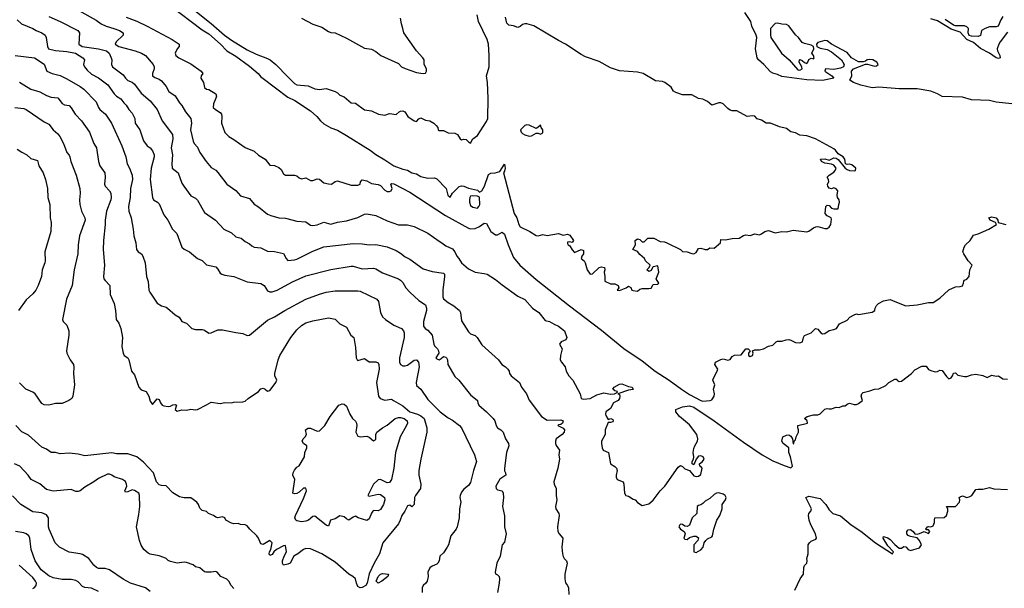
# Model space of a CAD drawing. Header units: metres. Extents: x -51132 to -49532, y -231222 to -229437.
# Tile 193 of 256: x -49969 to -49751, y -231063 to -230937. Entities that reach past the tile are written whole.
import ezdxf

# ---------------------------------------------------------------- set-up
doc = ezdxf.new("R2010")
doc.units = ezdxf.units.M
for name, color, linetype in [('CONTOUR_HALF', 8, 'Continuous'), ('CONTOUR_INDEX', 1, 'Continuous'), ('CONTOUR_INTER', 3, 'Continuous')]:
    doc.layers.add(name, color=color, linetype=linetype)

msp = doc.modelspace()

# ---------------------------------------------------------------- linework, layer by layer
at = {"layer": 'CONTOUR_HALF'}
for points, elevation in [([(-49932.08, -230933.33), (-49926.58, -230937.68), (-49923.61, -230940.26), (-49922.08, -230941.38), (-49918.58, -230943.51), (-49916.58, -230944.48), (-49914.08, -230945.41), (-49913.49, -230945.76), (-49912.27, -230946.76), (-49909.58, -230949.53), (-49908.08, -230950.95), (-49907.58, -230951.28), (-49905.08, -230951.52), (-49903.58, -230952.17), (-49902.58, -230952.3), (-49901.08, -230952.12), (-49899.08, -230952.77), (-49898.58, -230953.06), (-49898.08, -230953.57), (-49897.08, -230953.96), (-49895.58, -230955.24), (-49894.58, -230955.32), (-49892.58, -230956.8), (-49891.08, -230957), (-49889.5, -230957.76), (-49888.08, -230957.98), (-49887.08, -230957.61), (-49885.58, -230957.85), (-49884.92, -230957.26), (-49884.58, -230957.08), (-49884.08, -230957.05), (-49883.69, -230957.26), (-49882.96, -230958.26), (-49881.58, -230959.26), (-49881.08, -230959.41), (-49880.58, -230958.78), (-49880.08, -230958.6), (-49879.08, -230959.08), (-49878.08, -230959.26), (-49877.25, -230959.76), (-49876.72, -230960.26), (-49876.32, -230960.76), (-49876.3, -230961.26), (-49876.08, -230961.4), (-49875.08, -230961.36), (-49874.08, -230961.88), (-49872.58, -230961.95), (-49872, -230962.26), (-49871.37, -230963.26), (-49871.08, -230963.46), (-49870.58, -230963.28), (-49870.08, -230963.39), (-49869.58, -230963.94), (-49869.08, -230964.18), (-49868.56, -230963.26), (-49867.58, -230962.48), (-49865.58, -230959.41), (-49865.29, -230958.76), (-49865.17, -230954.26), (-49865.33, -230950.76), (-49865.54, -230949.26), (-49864.98, -230947.26), (-49864.98, -230944.76), (-49865.14, -230942.26), (-49865.39, -230941.26), (-49867.33, -230937.26), (-49867.64, -230935.76)], 77.5), ([(-49962.58, -230936.12), (-49960.05, -230937.26), (-49956.12, -230939.26), (-49955.73, -230939.76), (-49955.88, -230942.26), (-49955.19, -230942.76), (-49951.58, -230943.29), (-49949.81, -230943.76), (-49949.2, -230944.26), (-49948.75, -230945.26), (-49948.61, -230945.76), (-49948.67, -230946.76), (-49948.43, -230947.26), (-49946.08, -230949.04), (-49945.58, -230949.81), (-49945.08, -230950.32), (-49944.08, -230950.69), (-49943.58, -230951.1), (-49942.08, -230953.1), (-49940.08, -230954.8), (-49938.53, -230956.76), (-49937.43, -230959.26), (-49935.15, -230962.26), (-49935.07, -230963.26), (-49935.46, -230965.26), (-49935.17, -230966.76), (-49935.31, -230968.76), (-49935.2, -230969.76), (-49933.91, -230970.76), (-49933.08, -230973.04), (-49932.67, -230973.76), (-49931.08, -230975.91), (-49930.08, -230976.39), (-49929.58, -230976.85), (-49928.08, -230979.57), (-49925.62, -230981.26), (-49923.74, -230983.26), (-49922.08, -230984.1), (-49921.08, -230984.96), (-49919.95, -230985.26), (-49919.08, -230985.97), (-49918.08, -230986.52), (-49917.58, -230986.99), (-49917.08, -230987.25), (-49915.58, -230987.42), (-49914.08, -230988.11), (-49912.58, -230988.23), (-49910.58, -230988.62), (-49909.99, -230989.76), (-49909.58, -230990.2), (-49908.08, -230990.07), (-49907.58, -230989.9), (-49904.08, -230988.16), (-49901.58, -230987.2), (-49895.08, -230986.45), (-49893.08, -230986.48), (-49891.58, -230986.7), (-49890.08, -230986.67), (-49887.58, -230987.15), (-49885.58, -230988.02), (-49884.58, -230988.6), (-49883.58, -230989.41), (-49882.58, -230989.9), (-49879.58, -230992.07), (-49877.58, -230992.63), (-49875.08, -230992.99), (-49874.84, -230993.26), (-49874.83, -230993.76), (-49875.23, -230996.76), (-49875.22, -230998.26), (-49875.08, -230998.67), (-49874.08, -230999.53), (-49872.81, -231000.26), (-49871.57, -231001.26), (-49871.35, -231001.76), (-49871.08, -231003.58), (-49869.58, -231006.05), (-49869.08, -231006.45), (-49868.08, -231006.8), (-49867.65, -231007.26), (-49866.58, -231008.91), (-49862.9, -231012.26), (-49862.16, -231013.26), (-49861.34, -231013.76), (-49860.82, -231014.26), (-49860.55, -231014.76), (-49860.47, -231015.26), (-49860.09, -231015.76), (-49858.24, -231017.26), (-49857.77, -231018.26), (-49856.68, -231019.76), (-49856.08, -231021.18), (-49853.35, -231024.76), (-49852.08, -231025.59), (-49849.08, -231025.51), (-49848.56, -231025.76), (-49848.71, -231026.26), (-49849.08, -231026.55), (-49849.58, -231026.62), (-49849.72, -231026.76), (-49848.58, -231027.34), (-49848.27, -231027.76), (-49848.34, -231028.26), (-49848.77, -231028.76), (-49850.08, -231029.75), (-49850.27, -231030.26), (-49850.25, -231030.76), (-49850.08, -231031.2), (-49849.38, -231032.26), (-49849.52, -231033.26), (-49849.35, -231034.26), (-49849.76, -231036.26), (-49850.61, -231039.26), (-49850.56, -231039.76), (-49850.11, -231040.76), (-49850.1, -231042.26), (-49849.94, -231043.26), (-49850.25, -231044.76), (-49850.18, -231045.26), (-49849.53, -231046.26), (-49849.45, -231046.76), (-49849.79, -231049.26), (-49849.72, -231050.26), (-49849.48, -231050.76), (-49848.64, -231051.76), (-49848.85, -231053.76), (-49848.74, -231055.26), (-49848.58, -231055.84), (-49848.35, -231056.26), (-49847.83, -231056.76), (-49847.68, -231057.26), (-49848.17, -231059.76), (-49848.22, -231060.76), (-49848.08, -231061.66), (-49847.58, -231062.24), (-49847.35, -231062.76), (-49847.28, -231064.26)], 79.5), ([(-49945.41, -230936.26), (-49943.08, -230937.13), (-49940.8, -230938.26), (-49935.25, -230941.26), (-49933.69, -230942.26), (-49933.68, -230942.76), (-49934.09, -230943.26), (-49934.56, -230944.26), (-49934.41, -230944.76), (-49933.77, -230945.26), (-49931.08, -230946.64), (-49928.82, -230948.26), (-49928.41, -230948.76), (-49928.81, -230949.26), (-49928.9, -230949.76), (-49928.29, -230950.76), (-49928.08, -230951.89), (-49927.58, -230952.22), (-49927.08, -230952.3), (-49925.52, -230953.26), (-49925.43, -230953.76), (-49925.52, -230954.26), (-49926.08, -230955.45), (-49926.11, -230956.26), (-49925.59, -230956.76), (-49924.58, -230957.38), (-49924.27, -230957.76), (-49924.18, -230958.26), (-49924.3, -230959.76), (-49923.58, -230961.85), (-49922.65, -230962.76), (-49921.58, -230963.38), (-49919.08, -230965.15), (-49917.08, -230965.96), (-49916.08, -230966.84), (-49914.59, -230967.76), (-49913.58, -230969.07), (-49912.58, -230969.17), (-49911.58, -230969.61), (-49911.08, -230970.01), (-49910.58, -230971.02), (-49910.08, -230971.32), (-49908.08, -230971.32), (-49907.58, -230971.46), (-49907.08, -230971.91), (-49906.58, -230972.08), (-49905.58, -230971.88), (-49904.58, -230972.49), (-49904.08, -230972.44), (-49903.08, -230972.07), (-49902.58, -230972.2), (-49901.58, -230972.99), (-49900.58, -230973.24), (-49899.94, -230973.26), (-49899.08, -230972.7), (-49898.58, -230972.55), (-49895.58, -230973.53), (-49894.08, -230973.49), (-49893.58, -230973.3), (-49893.5, -230972.76), (-49893.08, -230972.35), (-49892.08, -230972.58), (-49891.08, -230973.11), (-49889.58, -230973.36), (-49889.08, -230973.55), (-49888.08, -230974.6), (-49887.58, -230974.89), (-49887.08, -230974.91), (-49886.7, -230974.76), (-49886.49, -230974.26), (-49886.74, -230973.26), (-49886.58, -230973.13), (-49886.08, -230973.18), (-49882.58, -230975.06), (-49874.62, -230980.26), (-49869.58, -230983.02), (-49869.08, -230983.17), (-49868.08, -230983.09), (-49867.08, -230982.64), (-49866.08, -230981.9), (-49865.58, -230982), (-49864.58, -230983.76), (-49863.58, -230984.51), (-49863.08, -230984.55), (-49862.08, -230983.93), (-49861.58, -230984.35), (-49860.75, -230986.76), (-49859.58, -230989.51), (-49858.17, -230991.26), (-49854.58, -230994.41), (-49847.18, -231000.26), (-49840.08, -231005.62), (-49835.08, -231009.74), (-49831.08, -231012.41), (-49828.14, -231014.76), (-49825.1, -231016.76), (-49822.36, -231018.76), (-49820.58, -231019.9), (-49818.08, -231021.24), (-49817.58, -231021.36), (-49815.96, -231021.26), (-49815.58, -231021.08), (-49815.13, -231020.26), (-49815.03, -231019.76), (-49815.21, -231018.76), (-49814.97, -231017.76), (-49815.39, -231016.76), (-49815.24, -231016.26), (-49814.42, -231014.76), (-49814.3, -231014.26), (-49814.98, -231013.26), (-49814.8, -231012.76), (-49813.58, -231012.16), (-49813.08, -231012.02), (-49812.08, -231012.3), (-49811.58, -231012.14), (-49811.08, -231011.46), (-49810.58, -231011.16), (-49809.08, -231011.13), (-49808.08, -231009.81), (-49807.69, -231009.76), (-49807.56, -231009.76), (-49807.11, -231010.26), (-49807.48, -231010.76), (-49807.47, -231011.26), (-49807.08, -231011.47), (-49806.56, -231011.26), (-49806.47, -231010.76), (-49806.58, -231010.26), (-49806.08, -231009.99), (-49805.08, -231010.04), (-49804.15, -231009.76), (-49803.08, -231009.23), (-49802.08, -231008.94), (-49801.38, -231008.26), (-49801.08, -231008.12), (-49800.08, -231008.08), (-49799.16, -231007.76), (-49798.58, -231007.73), (-49798.08, -231007.85), (-49797.08, -231008.36), (-49796.08, -231008.48), (-49795.55, -231008.26), (-49795.31, -231007.26), (-49795.08, -231006.83), (-49793.58, -231006.25), (-49792.63, -231005.26), (-49792.08, -231005.42), (-49791.47, -231006.26), (-49791.08, -231006.45), (-49790.58, -231006.38), (-49789.58, -231005.73), (-49788.58, -231005.53), (-49787.95, -231005.26), (-49787.33, -231004.26), (-49785.58, -231003.45), (-49785.06, -231002.76), (-49784.08, -231002.23), (-49783.58, -231002.05), (-49783.08, -231002.18), (-49780.08, -231001.64), (-49779.51, -231001.26), (-49779.4, -231000.76), (-49779.08, -231000.15), (-49778.66, -230999.76), (-49777.58, -230999.16), (-49776.08, -230998.82), (-49775.08, -230999.32), (-49772.58, -231000.22), (-49770.08, -231000.04), (-49767.58, -230999.53), (-49766.58, -230999.53), (-49765.08, -230998.56), (-49763.08, -230996.73), (-49761.58, -230996.03), (-49760.58, -230995.95), (-49760.08, -230995.79), (-49759.81, -230995.26), (-49759.75, -230994.76), (-49759.58, -230994.56), (-49759.08, -230994.36), (-49758.61, -230993.76), (-49758.45, -230992.26), (-49757.93, -230991.26), (-49758.81, -230990.26), (-49759.77, -230988.76), (-49759.95, -230988.26), (-49759.71, -230987.26), (-49759.36, -230986.76), (-49758.32, -230985.76), (-49757.58, -230984.59), (-49756.58, -230984.31), (-49754.19, -230983.26), (-49752.54, -230982.26), (-49752.74, -230981.76), (-49753.95, -230981.26), (-49754.23, -230980.76), (-49753.58, -230980.53), (-49752.58, -230980.74), (-49752.22, -230981.26), (-49752.13, -230981.76), (-49750.44, -230982.26)], 78.5), ([(-49749.08, -230955.48), (-49752.58, -230955.11), (-49754.08, -230954.71), (-49758.08, -230954.57), (-49760.08, -230953.99), (-49764.58, -230953.85), (-49765.58, -230953.24), (-49767.08, -230952.66), (-49770.08, -230952.15), (-49774.08, -230952.13), (-49778.58, -230951.82), (-49780.08, -230951.9), (-49782.58, -230951.31), (-49784.24, -230950.76), (-49785.02, -230950.26), (-49784.6, -230949.26), (-49784.68, -230948.26), (-49784.2, -230947.76), (-49781.58, -230946.69), (-49781.08, -230946.71), (-49779.58, -230947.11), (-49779.08, -230947.07), (-49778.74, -230946.76), (-49779.03, -230946.26), (-49779.94, -230945.76), (-49780.58, -230945.66), (-49781.19, -230945.76), (-49781.58, -230946.03), (-49782.08, -230946.15), (-49783.08, -230946.17), (-49784.66, -230945.26), (-49785.58, -230944.07), (-49789.08, -230942.27), (-49790.08, -230941.54), (-49790.58, -230941.48), (-49792.08, -230941.89), (-49792.39, -230942.26), (-49792.32, -230942.76), (-49791.58, -230943.13), (-49790.08, -230943.46), (-49789.08, -230943.99), (-49786.88, -230945.76), (-49786.27, -230946.76), (-49786.4, -230947.26), (-49787.08, -230947.6), (-49788.58, -230947.87), (-49790.44, -230947.76), (-49790.59, -230948.26), (-49788.98, -230949.26), (-49788.6, -230949.76), (-49791.08, -230950.29), (-49794.58, -230950.17), (-49800.08, -230949.44), (-49801.08, -230948.98), (-49802.08, -230948.71), (-49802.58, -230948.39), (-49804.1, -230946.76), (-49805.28, -230945.76), (-49805.53, -230945.26), (-49805.9, -230943.26), (-49805.66, -230940.76), (-49805.77, -230940.26), (-49806.73, -230938.26), (-49807, -230937.26), (-49808.29, -230935.26)], 78.5), ([(-49751.08, -230936.16), (-49751.58, -230936.87), (-49752.18, -230938.26), (-49752.58, -230938.43), (-49754.08, -230938.41), (-49755.06, -230938.76), (-49755.81, -230939.26), (-49756.08, -230940.36), (-49756.58, -230940.55), (-49758.08, -230940.47), (-49758.58, -230940.33), (-49758.82, -230939.76), (-49758.69, -230938.76), (-49759.08, -230938.38), (-49759.58, -230938.2), (-49761.58, -230938.21), (-49762.08, -230938.07), (-49763.88, -230936.76)], 79.5), ([(-49801.58, -230937.66), (-49802.63, -230938.76), (-49802.62, -230940.26), (-49802.5, -230940.76), (-49800.19, -230944.26), (-49798.47, -230945.76), (-49796.58, -230947.98), (-49796.08, -230948.01), (-49795.62, -230947.76), (-49795.67, -230947.26), (-49796.24, -230946.26), (-49796.17, -230945.76), (-49796.08, -230945.69), (-49795.58, -230945.9), (-49795.08, -230946.31), (-49794.58, -230946.53), (-49794.3, -230946.26), (-49794.08, -230945.66), (-49793.58, -230945.33), (-49793.08, -230945.53), (-49792.93, -230945.26), (-49793.06, -230944.76), (-49793.48, -230944.26), (-49793.02, -230943.26), (-49793.07, -230942.76), (-49793.58, -230942.5), (-49795.08, -230942.14), (-49795.58, -230941.87), (-49796.4, -230940.76), (-49797.08, -230940.19), (-49798.58, -230938.19), (-49799.08, -230937.89), (-49800.08, -230937.85), (-49801.08, -230937.57), (-49801.58, -230937.66)], 78.5), ([(-49970.04, -230944.76), (-49965.75, -230945.26), (-49963.58, -230946.72), (-49963, -230948.26), (-49961.85, -230948.76), (-49960.08, -230949.23), (-49958.58, -230949.92), (-49955.58, -230951.65), (-49954.84, -230952.26), (-49952.08, -230955.07), (-49951.58, -230956.3), (-49951.23, -230956.76), (-49949.99, -230957.76), (-49948.69, -230959.76), (-49946.39, -230964.76), (-49945.52, -230967.26), (-49945.2, -230968.76), (-49944.66, -230969.76), (-49944.08, -230971.3), (-49943.99, -230972.26), (-49944.49, -230974.26), (-49944.52, -230976.26), (-49944.9, -230978.26), (-49944.82, -230979.26), (-49944.31, -230980.76), (-49943.84, -230983.26), (-49943.74, -230984.76), (-49943.25, -230986.26), (-49943.13, -230987.76), (-49942.75, -230988.26), (-49942.05, -230988.76), (-49941.73, -230989.26), (-49941.24, -230990.76), (-49940.91, -230993.76), (-49940.58, -230994.87), (-49940.38, -230996.76), (-49940.16, -230997.26), (-49938.58, -230999.68), (-49937.58, -231000.26), (-49936.58, -231000.52), (-49936.24, -231000.76), (-49934.58, -231002.25), (-49933.65, -231002.76), (-49933.11, -231003.76), (-49932.08, -231004.12), (-49930.89, -231005.26), (-49930.08, -231005.52), (-49928.58, -231005.51), (-49928.08, -231005.67), (-49927.08, -231006.3), (-49926.58, -231006.24), (-49925.08, -231005.59), (-49924.08, -231005.56), (-49921.08, -231006.2), (-49919.58, -231006.38), (-49918.58, -231006.83), (-49918.08, -231006.73), (-49914.08, -231003.42), (-49912.58, -231002.69), (-49910.28, -231001.26), (-49905.58, -230998.79), (-49902.58, -230997.68), (-49901.11, -230997.26), (-49899.08, -230996.91), (-49894.08, -230996.91), (-49893.58, -230996.98), (-49889.87, -230998.76), (-49889.49, -230999.26), (-49889.08, -231001.7), (-49888.58, -231002.7), (-49887.95, -231003.26), (-49886.08, -231004.51), (-49884.4, -231005.26), (-49883.93, -231005.76), (-49883.8, -231006.26), (-49883.83, -231007.26), (-49884.82, -231011.76), (-49884.85, -231012.76), (-49884.64, -231013.26), (-49884.08, -231013.58), (-49883.58, -231013.57), (-49883.08, -231013.41), (-49881.58, -231012.28), (-49881.08, -231012.24), (-49880.66, -231012.76), (-49880.45, -231013.76), (-49881.12, -231017.26), (-49881.08, -231017.89), (-49880.08, -231018.75), (-49878.58, -231021.01), (-49875.83, -231023.76), (-49874.08, -231025.1), (-49873.08, -231025.62), (-49871.51, -231026.76), (-49871.11, -231027.26), (-49868.18, -231033.26), (-49867.78, -231034.76), (-49868.44, -231036.76), (-49869.08, -231039.43), (-49869.58, -231040.1), (-49870.58, -231040.88), (-49871.08, -231041.52), (-49871.42, -231042.26), (-49871.48, -231042.76), (-49871.27, -231043.76), (-49871.54, -231045.26), (-49871.61, -231047.26), (-49872.05, -231049.26), (-49872.26, -231049.76), (-49873.44, -231051.26), (-49873.98, -231053.26), (-49874.24, -231053.76), (-49875.08, -231055.03), (-49875.92, -231055.76), (-49876.05, -231056.76), (-49876.32, -231057.26), (-49876.58, -231057.54), (-49877.58, -231057.98), (-49878.08, -231058.35), (-49878.55, -231059.26), (-49878.52, -231060.26), (-49878.7, -231061.26), (-49879.03, -231061.76), (-49879.58, -231062.26), (-49879.8, -231062.76), (-49879.81, -231063.76)], 80.5), ([(-49970.08, -230956.28), (-49968.08, -230956.52), (-49967.56, -230956.76), (-49963.58, -230959.44), (-49962.58, -230959.97), (-49961.62, -230961.26), (-49960.58, -230962.15), (-49960.11, -230962.76), (-49959.29, -230964.26), (-49958.59, -230966.26), (-49958.08, -230966.84), (-49957.9, -230967.26), (-49957.69, -230968.26), (-49956.49, -230971.26), (-49955.66, -230974.26), (-49955.58, -230975.26), (-49955.8, -230976.76), (-49955.68, -230977.76), (-49955.32, -230979.26), (-49954.61, -230980.76), (-49954.52, -230981.26), (-49955.73, -230984.76), (-49956.04, -230986.76), (-49956.17, -230988.76), (-49956.93, -230992.26), (-49957.39, -230995.76), (-49958.62, -230998.76), (-49959.52, -231003.26), (-49959.36, -231003.76), (-49958.58, -231004.51), (-49958.11, -231005.76), (-49958.11, -231006.76), (-49958.61, -231010.26), (-49958.54, -231010.76), (-49957.86, -231012.26), (-49957.11, -231013.26), (-49957.01, -231013.76), (-49957.13, -231015.26), (-49956.86, -231017.76), (-49957.25, -231020.26), (-49957.5, -231020.76), (-49958.16, -231021.26), (-49959.58, -231021.9), (-49961.08, -231021.9), (-49962.58, -231022.3), (-49963.58, -231022.22), (-49964.08, -231021.89), (-49965.6, -231019.76), (-49966.08, -231019.41), (-49967.69, -231018.76), (-49969.08, -231017.34)], 81.5), ([(-49856.58, -230960.14), (-49857.08, -230960.3), (-49857.99, -230961.26), (-49857.85, -230961.76), (-49857.58, -230962.06), (-49857.08, -230962.32), (-49856.08, -230962.65), (-49855.58, -230962.6), (-49854.58, -230961.96), (-49854.08, -230961.97), (-49853.58, -230962.22), (-49853.08, -230961.88), (-49853.08, -230961.23), (-49853.41, -230960.76), (-49853.58, -230960.24), (-49854.16, -230960.76), (-49854.58, -230960.94), (-49856.08, -230960.21), (-49856.58, -230960.14)], 77.5), ([(-49898.27, -231022.26), (-49897.58, -231021.98), (-49897.08, -231022.07), (-49896.58, -231022.51), (-49895.84, -231024.26), (-49895.25, -231025.26), (-49894.58, -231025.85), (-49894.36, -231026.26), (-49894.32, -231026.76), (-49894.52, -231028.26), (-49894.08, -231029.13), (-49893.58, -231029.32), (-49892.08, -231029.15), (-49891.58, -231029.33), (-49890.58, -231030.18), (-49890.08, -231029.89), (-49890.06, -231028.76), (-49889.87, -231028.26), (-49888.61, -231027.26), (-49887.58, -231026.72), (-49885.77, -231025.26), (-49885.08, -231024.98), (-49884.58, -231025.01), (-49883.79, -231025.26), (-49883.13, -231025.76), (-49883.03, -231026.26), (-49883.25, -231026.76), (-49884.7, -231029.26), (-49885.69, -231032.76), (-49886.08, -231036.26), (-49886.63, -231038.76), (-49887.08, -231039.4), (-49887.58, -231039.51), (-49889.08, -231038.72), (-49889.58, -231038.85), (-49890.59, -231039.76), (-49891.87, -231042.26), (-49891.58, -231042.44), (-49889.58, -231041.99), (-49889.08, -231042.05), (-49888.16, -231042.76), (-49888.12, -231043.26), (-49888.37, -231044.26), (-49889.08, -231045.43), (-49889.58, -231045.67), (-49890.58, -231045.64), (-49890.78, -231045.76), (-49891.08, -231046.18), (-49891.58, -231047.48), (-49892.08, -231047.81), (-49893.97, -231047.26), (-49894.58, -231046.89), (-49895.08, -231047.07), (-49896.08, -231047.75), (-49896.58, -231047.48), (-49897.08, -231047), (-49898.08, -231046.83), (-49899.08, -231047.46), (-49900.16, -231047.76), (-49900.58, -231049.1), (-49901.08, -231048.9), (-49903.58, -231046.85), (-49904.08, -231046.98), (-49905, -231047.76), (-49905.58, -231048.02), (-49906.58, -231048.12), (-49907.58, -231047.92), (-49907.84, -231047.76), (-49908.03, -231047.26), (-49907.92, -231046.76), (-49906.08, -231042.97), (-49905.46, -231041.26), (-49905.58, -231040.67), (-49906.08, -231040.68), (-49907.08, -231041.58), (-49907.58, -231041.85), (-49908.08, -231041.93), (-49908.49, -231041.76), (-49908, -231038.76), (-49908.47, -231037.76), (-49908.38, -231037.26), (-49908.08, -231036.68), (-49907.58, -231036.04), (-49907.08, -231035.71), (-49905.91, -231033.76), (-49905.81, -231032.76), (-49905.38, -231031.76), (-49905.38, -231031.26), (-49906.08, -231030.75), (-49906.4, -231030.26), (-49906.22, -231029.76), (-49905.72, -231029.26), (-49905.46, -231028.76), (-49905.68, -231027.76), (-49905.08, -231027.39), (-49904.58, -231027.39), (-49903.08, -231028.05), (-49902.58, -231027.93), (-49901.42, -231026.76), (-49900.18, -231024.76), (-49898.27, -231022.26)], 81.5), ([(-49921.58, -231062.93), (-49922.16, -231062.26), (-49922.64, -231061.26), (-49923.08, -231060.85), (-49924.47, -231060.26), (-49925.27, -231059.26), (-49925.58, -231059.12), (-49926.58, -231059.29), (-49927.78, -231059.26), (-49928.08, -231059.19), (-49929.08, -231058.35), (-49930.08, -231058.08), (-49930.58, -231057.69), (-49932.08, -231057.12), (-49932.58, -231057.08), (-49934.08, -231057.27), (-49935.58, -231056.9), (-49936.08, -231056.7), (-49936.58, -231056.23), (-49937.08, -231056.04), (-49938.08, -231055.7), (-49940.08, -231055.32), (-49940.58, -231055.06), (-49941.54, -231054.26), (-49942.08, -231053.32), (-49942.44, -231052.26), (-49943.14, -231049.26), (-49942.58, -231046.51), (-49942.39, -231044.76), (-49942.48, -231042.26), (-49942.65, -231041.76), (-49943.58, -231041.15), (-49944.08, -231041.04), (-49945.08, -231041.47), (-49945.58, -231041.55), (-49945.73, -231041.26), (-49945.3, -231040.26), (-49945.32, -231039.76), (-49945.58, -231039.17), (-49946.23, -231038.76), (-49948.08, -231038.18), (-49948.58, -231037.76), (-49949.08, -231037.57), (-49949.58, -231037.6), (-49951.58, -231038.54), (-49952.56, -231039.26), (-49954.58, -231040.45), (-49955.58, -231041.23), (-49956.08, -231041.43), (-49956.58, -231041.39), (-49957.58, -231040.99), (-49961.58, -231041.32), (-49963.08, -231040.94), (-49964.58, -231039.72), (-49966.46, -231038.76), (-49967.16, -231037.76), (-49969.01, -231035.76), (-49970.16, -231035.26)], 80.5), ([(-49797.18, -231063.26), (-49796.04, -231060.76), (-49795.27, -231059.76), (-49795.25, -231058.26), (-49795.08, -231057.81), (-49794.56, -231057.26), (-49794.48, -231056.76), (-49794.57, -231056.26), (-49794.27, -231055.26), (-49794.28, -231053.26), (-49793.98, -231052.76), (-49793.58, -231052.43), (-49792.58, -231051.96), (-49792.4, -231051.76), (-49792.64, -231050.76), (-49793.69, -231048.76), (-49794.06, -231047.76), (-49794.2, -231046.76), (-49794.13, -231046.26), (-49793.66, -231045.76), (-49793.55, -231045.26), (-49794.75, -231042.76), (-49794.08, -231042.46), (-49791.58, -231042.94), (-49790.35, -231044.26), (-49789.58, -231045.46), (-49788.77, -231046.26), (-49787.08, -231046.82), (-49784.71, -231048.76), (-49782.58, -231050.19), (-49779.37, -231052.76), (-49775.58, -231055.2), (-49775.37, -231054.76), (-49776.58, -231053.43), (-49777.61, -231051.76), (-49777.58, -231051.37), (-49776.58, -231051.7), (-49776.08, -231052.04), (-49775.08, -231053.12), (-49774.08, -231053.96), (-49773.58, -231053.99), (-49773.08, -231053.61), (-49772.58, -231053.69), (-49772.12, -231054.26), (-49771.58, -231054.45), (-49769.58, -231053.88), (-49769.17, -231053.26), (-49769.59, -231052.26), (-49770.08, -231051.67), (-49771.58, -231051.41), (-49772.08, -231051.16), (-49772.42, -231050.76), (-49772.41, -231050.26), (-49772.08, -231049.88), (-49771.58, -231049.86), (-49770.99, -231050.26), (-49770.58, -231050.77), (-49770.08, -231050.85), (-49769.58, -231050.73), (-49768.58, -231050.24), (-49767.58, -231050.73), (-49767.31, -231050.26), (-49767.58, -231049.94), (-49768.08, -231049.93), (-49768.16, -231049.76), (-49767.81, -231049.26), (-49767.58, -231049.15), (-49767.08, -231049.23), (-49766.58, -231048.99), (-49766.23, -231048.26), (-49766.27, -231047.76), (-49766.15, -231047.26), (-49764.08, -231047.15), (-49763.62, -231046.76), (-49763.27, -231045.76), (-49763.33, -231045.26), (-49763.63, -231044.76), (-49761.58, -231044.7), (-49760.72, -231043.76), (-49760.66, -231043.26), (-49760.79, -231042.76), (-49760.58, -231042.59), (-49760.08, -231042.4), (-49759.08, -231042.76), (-49758.58, -231042.62), (-49758.01, -231042.26), (-49757.08, -231041), (-49756.58, -231040.87), (-49755.58, -231040.86), (-49754.08, -231040.52), (-49753.08, -231040.82), (-49750.08, -231040.96)], 79.5), ([(-49951.58, -231063.58), (-49953.08, -231062.81), (-49954.58, -231062.68), (-49955.08, -231062.45), (-49956.08, -231061.4), (-49956.58, -231061.14), (-49957.58, -231060.88), (-49959.58, -231060.92), (-49961.58, -231060.53), (-49962.58, -231060.13), (-49964.29, -231058.76), (-49965.6, -231056.76), (-49966.49, -231054.26), (-49966.77, -231051.76), (-49967.02, -231051.26), (-49967.61, -231050.76), (-49968.08, -231050.56), (-49969.93, -231050.26)], 79.5)]:
    msp.add_lwpolyline(points, dxfattribs=dict(at, elevation=elevation))
at = {"layer": 'CONTOUR_INDEX', "elevation": 80}
for points in [[(-49969.58, -230936.87), (-49968.62, -230937.76), (-49966.08, -230938.75), (-49965.34, -230939.26), (-49964.08, -230939.77), (-49963.35, -230940.26), (-49963.17, -230940.76), (-49962.88, -230942.76), (-49962.62, -230943.26), (-49961.08, -230943.69), (-49958.58, -230943.91), (-49956.67, -230944.26), (-49954.99, -230945.26), (-49954.69, -230945.76), (-49954.86, -230946.76), (-49954.68, -230947.26), (-49954.08, -230947.99), (-49953.08, -230948.9), (-49951.58, -230949.7), (-49949.48, -230951.26), (-49948.08, -230953.29), (-49947.58, -230953.79), (-49946.58, -230954.38), (-49945.97, -230955.26), (-49945.44, -230955.76), (-49944.85, -230956.76), (-49944.08, -230957.55), (-49943.5, -230958.76), (-49943.4, -230959.76), (-49942.36, -230961.26), (-49941.58, -230963.66), (-49940.79, -230964.76), (-49940.08, -230965.26), (-49939.58, -230965.9), (-49939.22, -230966.76), (-49939.23, -230967.26), (-49939.91, -230969.76), (-49940.11, -230972.26), (-49939.62, -230976.26), (-49939.35, -230976.76), (-49938.47, -230977.26), (-49938.08, -230977.63), (-49937.08, -230980.09), (-49936.15, -230981.26), (-49935.14, -230983.26), (-49934.19, -230984.26), (-49933.08, -230987.25), (-49932.58, -230987.67), (-49931.39, -230988.26), (-49929.58, -230989.79), (-49928.58, -230990.21), (-49927.58, -230991.14), (-49925.58, -230991.59), (-49925.08, -230992.16), (-49924.58, -230993.02), (-49924.24, -230993.26), (-49923.58, -230993.48), (-49921.58, -230993.77), (-49918.58, -230994.95), (-49915.58, -230995.34), (-49914.84, -230995.76), (-49914.08, -230996.9), (-49913.58, -230997.17), (-49913.08, -230997.17), (-49911.97, -230996.76), (-49908.58, -230994.9), (-49905.58, -230993.64), (-49900.08, -230992.22), (-49895.58, -230991.47), (-49895.08, -230991.5), (-49893.08, -230992.04), (-49890.58, -230991.88), (-49890.08, -230992.04), (-49888.58, -230992.95), (-49885.08, -230994.25), (-49884.58, -230994.55), (-49884.08, -230995.09), (-49883.42, -230996.26), (-49882.58, -230997.19), (-49880.58, -230999.06), (-49879.08, -231000.06), (-49878.86, -231000.76), (-49878.89, -231001.26), (-49879.49, -231003.76), (-49879.5, -231004.76), (-49879.17, -231005.26), (-49878.58, -231005.66), (-49877.58, -231006.75), (-49877.26, -231008.76), (-49877.08, -231009.1), (-49876.39, -231009.76), (-49876.17, -231010.26), (-49876.11, -231010.76), (-49876.76, -231011.76), (-49876.58, -231011.99), (-49876.08, -231012.2), (-49875.58, -231011.96), (-49875.08, -231011.52), (-49874.58, -231011.61), (-49874.43, -231011.76), (-49874.2, -231012.26), (-49874.12, -231013.26), (-49872.58, -231015.9), (-49871.69, -231016.76), (-49869.08, -231019.95), (-49867.58, -231021.24), (-49867.49, -231021.76), (-49867.23, -231022.26), (-49865.55, -231023.76), (-49864.11, -231025.26), (-49863.73, -231025.76), (-49863.43, -231026.76), (-49863.11, -231027.26), (-49862.35, -231027.76), (-49861.89, -231028.26), (-49861.31, -231029.76), (-49860.67, -231030.76), (-49860.61, -231031.26), (-49861.11, -231032.76), (-49861.57, -231036.26), (-49861.58, -231036.82), (-49861.33, -231037.26), (-49861.29, -231037.76), (-49862.58, -231038.66), (-49863.5, -231040.26), (-49863.43, -231040.76), (-49863.08, -231041.01), (-49862.08, -231041.29), (-49861.86, -231041.76), (-49861.79, -231042.76), (-49862, -231044.76), (-49861.58, -231046.81), (-49861.57, -231049.26), (-49861.18, -231050.76), (-49861.58, -231052.65), (-49862.05, -231053.26), (-49862.53, -231055.76), (-49863.24, -231057.26), (-49863.62, -231059.26), (-49863.58, -231059.68), (-49863.08, -231059.91), (-49862.78, -231060.26), (-49862.71, -231060.76), (-49862.75, -231061.76), (-49863.12, -231063.76)], [(-49940.08, -231063.54), (-49941.1, -231062.76), (-49944.43, -231061.76), (-49946.08, -231060.83), (-49949.14, -231058.76), (-49950.08, -231058.48), (-49951.58, -231058.45), (-49951.97, -231058.26), (-49952.58, -231057.7), (-49953.72, -231056.26), (-49955.08, -231055.39), (-49955.58, -231055.21), (-49958.08, -231054.89), (-49960.22, -231053.76), (-49961.16, -231052.76), (-49962.51, -231049.76), (-49962.67, -231049.26), (-49962.66, -231047.26), (-49963.08, -231046.55), (-49964.08, -231046.13), (-49966.08, -231045.92), (-49968.79, -231044.26), (-49970.58, -231042.4)]]:
    msp.add_lwpolyline(points, dxfattribs=at)
at = {"layer": 'CONTOUR_INTER'}
for points, elevation in [([(-49935.58, -230933.78), (-49928.58, -230939.07), (-49927.08, -230939.94), (-49924.53, -230942.26), (-49923.12, -230943.76), (-49921.08, -230944.93), (-49918.08, -230947.12), (-49916.13, -230948.76), (-49915.58, -230949.48), (-49915.08, -230949.9), (-49909.58, -230953.98), (-49908.07, -230954.76), (-49904.58, -230957.06), (-49903.19, -230958.26), (-49902.36, -230959.26), (-49901.58, -230959.93), (-49900.08, -230960.81), (-49898.58, -230961.31), (-49896.58, -230962.48), (-49891.36, -230965.76), (-49890.08, -230966.74), (-49888.08, -230967.86), (-49886.08, -230969.26), (-49884.08, -230970), (-49883.08, -230970.19), (-49882.09, -230970.76), (-49881.08, -230971.03), (-49880.08, -230971.6), (-49878.58, -230971.96), (-49877.08, -230971.91), (-49876.58, -230972.14), (-49874.49, -230974.26), (-49874.11, -230975.76), (-49873.58, -230976.15), (-49873.07, -230975.26), (-49871.58, -230973.83), (-49871.08, -230973.64), (-49870.58, -230973.73), (-49869.58, -230974.19), (-49867.58, -230974.59), (-49867.08, -230975.05), (-49866.58, -230974.78), (-49866, -230973.76), (-49865.08, -230971.18), (-49864.58, -230970.82), (-49863.65, -230970.76), (-49862.58, -230970.45), (-49861.58, -230968.87), (-49861.43, -230969.76), (-49861.58, -230970.43), (-49861.79, -230970.76), (-49859.39, -230979.76), (-49858.86, -230980.76), (-49858.36, -230982.26), (-49858.08, -230982.72), (-49855.97, -230983.76), (-49854.58, -230984.66), (-49854.08, -230984.72), (-49853.08, -230984.47), (-49852.08, -230984.68), (-49849.58, -230984.24), (-49848.58, -230984.56), (-49847.58, -230984.35), (-49847.08, -230984.6), (-49846.27, -230985.76), (-49846.58, -230986.19), (-49847.08, -230986.04), (-49847.58, -230986.14), (-49847.58, -230986.46), (-49847.42, -230986.76), (-49847.08, -230986.93), (-49846.58, -230987.82), (-49846.08, -230988.42), (-49844.58, -230987.79), (-49844.08, -230987.97), (-49844.02, -230988.76), (-49844.4, -230989.26), (-49844.56, -230989.76), (-49843.92, -230990.26), (-49843.66, -230990.76), (-49843.22, -230992.26), (-49842.58, -230993.27), (-49842.08, -230993.17), (-49840.58, -230991.74), (-49840.08, -230991.58), (-49839.41, -230991.76), (-49839.36, -230992.26), (-49839.49, -230992.76), (-49839.3, -230993.76), (-49839.29, -230994.76), (-49838.08, -230995.41), (-49837.08, -230995.4), (-49836.39, -230995.76), (-49836.21, -230996.26), (-49836.58, -230996.78), (-49836.08, -230996.84), (-49834.58, -230996.29), (-49834.08, -230995.9), (-49833.58, -230996.17), (-49833.31, -230996.76), (-49833.08, -230996.89), (-49832.08, -230997.03), (-49831.58, -230996.56), (-49831.08, -230996.38), (-49829.58, -230996.42), (-49829.08, -230996.31), (-49828.58, -230995.52), (-49827.58, -230995.44), (-49827.38, -230995.26), (-49827.96, -230994.26), (-49827.38, -230992.76), (-49827.58, -230991.37), (-49828.58, -230991.62), (-49828.78, -230991.76), (-49829.08, -230992.43), (-49829.58, -230992.62), (-49830.03, -230992.26), (-49829.47, -230991.76), (-49829.26, -230991.26), (-49830.31, -230990.26), (-49830.54, -230989.76), (-49831.58, -230988.87), (-49832.08, -230988.19), (-49833.12, -230987.76), (-49832.53, -230986.76), (-49832.57, -230985.76), (-49832.08, -230985.43), (-49831.58, -230985.57), (-49831.08, -230986.09), (-49830.58, -230986.05), (-49829.77, -230985.26), (-49828.45, -230985.26), (-49827.08, -230986.03), (-49826.08, -230986.07), (-49825.58, -230986.28), (-49822.54, -230987.76), (-49822.08, -230988.21), (-49821.08, -230988.26), (-49820.08, -230988.65), (-49819.58, -230988.72), (-49819.08, -230988.4), (-49818.58, -230987.58), (-49818.08, -230987.45), (-49817.08, -230987.77), (-49816.58, -230987.79), (-49816.08, -230987.38), (-49815.08, -230987.5), (-49813.72, -230986.26), (-49813.58, -230985.54), (-49812.58, -230985.65), (-49811.08, -230985.31), (-49809.58, -230985.24), (-49808.58, -230984.65), (-49808.08, -230984.55), (-49807.08, -230984.65), (-49806.08, -230984.33), (-49805.08, -230984.51), (-49804.58, -230984.31), (-49803.86, -230983.76), (-49803.08, -230983.55), (-49801.58, -230984.04), (-49800.08, -230983.8), (-49799.08, -230983.88), (-49797.58, -230983.49), (-49794.58, -230983.86), (-49794.08, -230983.74), (-49793.08, -230982.94), (-49792.58, -230982.73), (-49792.08, -230982.7), (-49790.58, -230983.13), (-49790.08, -230983.08), (-49789.58, -230982.84), (-49789.22, -230982.26), (-49789.08, -230981.02), (-49789.16, -230980.76), (-49790.08, -230980.34), (-49790.48, -230979.76), (-49790.32, -230978.26), (-49790.08, -230977.91), (-49789.58, -230978.04), (-49789.08, -230978.63), (-49788.58, -230978.77), (-49787.58, -230978.73), (-49787.46, -230977.76), (-49787.28, -230977.26), (-49787.37, -230976.76), (-49787.79, -230976.26), (-49787.85, -230975.76), (-49787.7, -230974.76), (-49788.08, -230974.33), (-49788.58, -230974.08), (-49789.08, -230974.29), (-49789.58, -230974.14), (-49789.89, -230973.76), (-49789.95, -230973.26), (-49789.69, -230972.76), (-49789.73, -230972.26), (-49790.07, -230971.76), (-49789.58, -230971.28), (-49788.58, -230970.64), (-49788.25, -230970.26), (-49788.06, -230969.76), (-49788.58, -230969.06), (-49789.08, -230968.84), (-49790.58, -230968.62), (-49791.29, -230968.26), (-49791.53, -230967.76), (-49790.58, -230967.64), (-49789.58, -230967.94), (-49788.58, -230967.43), (-49788.08, -230967.54), (-49787.58, -230967.81), (-49786.03, -230969.76), (-49785.58, -230970.06), (-49785.08, -230970.27), (-49784.08, -230970.33), (-49783.79, -230970.26), (-49783.66, -230969.76), (-49784.58, -230968.98), (-49785.08, -230968.83), (-49785.58, -230968.93), (-49785.97, -230968.76), (-49786.16, -230967.76), (-49786.49, -230967.26), (-49787.58, -230966.57), (-49788.2, -230965.76), (-49788.58, -230965.47), (-49792.61, -230963.26), (-49794.58, -230962.6), (-49796.08, -230962.43), (-49797.08, -230961.92), (-49798.08, -230961.7), (-49799.08, -230960.98), (-49800.58, -230960.59), (-49802.58, -230959.78), (-49803.58, -230959.75), (-49804.58, -230959.14), (-49805.58, -230958.79), (-49806.08, -230958.24), (-49806.58, -230958.15), (-49807.76, -230958.26), (-49810.08, -230957), (-49811.08, -230957.01), (-49811.58, -230956.86), (-49812.08, -230956.55), (-49813.08, -230955.52), (-49813.58, -230955.29), (-49814.08, -230955.27), (-49815.58, -230955.76), (-49816.58, -230954.99), (-49817.58, -230954.44), (-49818.58, -230954.3), (-49820.08, -230953.52), (-49822.08, -230953.51), (-49823.58, -230952.94), (-49824.08, -230952.64), (-49824.66, -230951.76), (-49826, -230950.76), (-49826.58, -230950.52), (-49828.08, -230950.41), (-49830.86, -230948.76), (-49832.08, -230948.48), (-49836.08, -230948.14), (-49838.08, -230947.47), (-49840.58, -230946.13), (-49843.58, -230945.03), (-49844.58, -230944.54), (-49848.08, -230942.24), (-49849.58, -230941.48), (-49855.08, -230938.22), (-49856.58, -230937.77), (-49857.08, -230937.75), (-49857.58, -230937.93), (-49858.08, -230938.35), (-49858.58, -230938.57), (-49859.58, -230938.19), (-49860.58, -230938.05), (-49861.08, -230937.64), (-49861.34, -230936.26)], 78), ([(-49955.93, -230934.76), (-49952.08, -230936.91), (-49950.95, -230937.76), (-49949.86, -230938.26), (-49948.12, -230938.76), (-49946.92, -230939.26), (-49946.1, -230939.76), (-49946.1, -230940.26), (-49947.63, -230941.76), (-49947.83, -230942.26), (-49947.05, -230942.76), (-49943.4, -230943.76), (-49942.01, -230944.26), (-49941.14, -230944.76), (-49939.43, -230946.76), (-49939.21, -230947.26), (-49939.2, -230947.76), (-49939.62, -230948.76), (-49939.62, -230949.26), (-49939.08, -230949.63), (-49938.08, -230949.99), (-49937.58, -230950.36), (-49936.58, -230951.61), (-49935.93, -230952.76), (-49934.58, -230953.69), (-49933.63, -230955.26), (-49933.08, -230955.84), (-49932.26, -230957.26), (-49931.1, -230958.76), (-49930.93, -230959.76), (-49931.13, -230961.26), (-49930.59, -230963.76), (-49930.32, -230964.26), (-49929.58, -230965.07), (-49929.08, -230966.26), (-49927.71, -230968.26), (-49926.58, -230969.6), (-49925.58, -230970.21), (-49925.08, -230970.72), (-49923.1, -230973.26), (-49921.08, -230974.72), (-49920.08, -230975.85), (-49918.08, -230976.48), (-49917.08, -230977.73), (-49916.08, -230978.33), (-49914.08, -230979.93), (-49913.35, -230980.26), (-49911.58, -230980.73), (-49910.08, -230980.8), (-49907.58, -230981.51), (-49905.58, -230981.63), (-49904.58, -230982.39), (-49904.08, -230982.42), (-49903.08, -230982.3), (-49901.58, -230981.69), (-49900.08, -230982.19), (-49898.58, -230981.7), (-49896.58, -230981.42), (-49894.08, -230980.66), (-49892.58, -230979.92), (-49892.08, -230979.83), (-49890.08, -230980.21), (-49887.58, -230981.42), (-49885.08, -230982.33), (-49883.08, -230982.33), (-49881.58, -230982.66), (-49878.58, -230984.13), (-49876.08, -230985.93), (-49875.43, -230986.26), (-49874.58, -230986.98), (-49873.08, -230987.6), (-49872.57, -230988.26), (-49872.15, -230989.26), (-49871.67, -230989.76), (-49871.08, -230990.74), (-49869.58, -230992.06), (-49868.08, -230992.81), (-49866.08, -230993.06), (-49865.42, -230993.26), (-49863.58, -230994.39), (-49862.08, -230995.62), (-49858.58, -230998.1), (-49857.08, -230998.88), (-49855.39, -231000.76), (-49853.98, -231001.76), (-49852.58, -231003.5), (-49851.58, -231003.73), (-49850.58, -231004.35), (-49849.58, -231004.76), (-49848.26, -231005.76), (-49847.74, -231007.26), (-49847.99, -231007.76), (-49848.98, -231008.26), (-49849.34, -231008.76), (-49848.81, -231009.76), (-49849.18, -231011.26), (-49849.19, -231012.26), (-49848.96, -231012.76), (-49848.15, -231013.76), (-49847.87, -231014.76), (-49847.34, -231015.76), (-49846.41, -231016.76), (-49844.76, -231019.76), (-49844.57, -231020.76), (-49844.08, -231020.94), (-49842.58, -231020.83), (-49841.08, -231019.99), (-49839.58, -231019.53), (-49838.08, -231019.84), (-49837.18, -231019.76), (-49836.58, -231019.5), (-49836.53, -231019.26), (-49837.08, -231019.13), (-49837.53, -231018.76), (-49837.25, -231018.26), (-49836.08, -231017.64), (-49835.58, -231017.52), (-49834.08, -231018.11), (-49833.24, -231018.26), (-49833.08, -231018.78), (-49834.08, -231018.96), (-49836.44, -231019.76), (-49836.08, -231019.89), (-49835.98, -231020.26), (-49836.09, -231020.76), (-49836.4, -231021.26), (-49837.37, -231021.76), (-49838.08, -231022.99), (-49839.13, -231023.76), (-49839.18, -231024.26), (-49839.08, -231024.59), (-49838.58, -231025.43), (-49837.98, -231025.26), (-49837.58, -231025.42), (-49837.5, -231025.76), (-49837.58, -231025.95), (-49838.08, -231026.14), (-49838.58, -231026.09), (-49839.25, -231027.76), (-49839.23, -231028.76), (-49840.06, -231030.26), (-49840.07, -231030.76), (-49839.94, -231031.76), (-49839.67, -231032.26), (-49838.52, -231032.76), (-49838.07, -231035.26), (-49837.08, -231035.87), (-49836.73, -231036.26), (-49836.62, -231036.76), (-49836.82, -231037.76), (-49836.79, -231038.26), (-49836.58, -231038.72), (-49835.25, -231039.26), (-49835.08, -231039.76), (-49835, -231041.76), (-49834.7, -231042.26), (-49834.08, -231042.44), (-49833.08, -231043.13), (-49832.58, -231043.22), (-49832.08, -231043.86), (-49831.08, -231044.49), (-49829.58, -231044.14), (-49828.58, -231043.36), (-49827.05, -231041.26), (-49826.03, -231040.26), (-49823.08, -231036.01), (-49822.58, -231035.68), (-49822.08, -231035.83), (-49821.58, -231036.41), (-49820.58, -231036.79), (-49819.58, -231037.94), (-49819.08, -231038.07), (-49818.58, -231038.01), (-49818.08, -231037.65), (-49817.73, -231036.26), (-49818.08, -231035.83), (-49818.29, -231035.76), (-49818.37, -231035.26), (-49817.67, -231034.76), (-49817.29, -231034.26), (-49817.53, -231033.76), (-49818.08, -231033.48), (-49818.58, -231033.59), (-49819.09, -231034.26), (-49819.58, -231035.48), (-49819.94, -231035.26), (-49819.97, -231034.76), (-49819.7, -231034.26), (-49819.63, -231033.76), (-49819.73, -231032.76), (-49819.58, -231031.89), (-49819.4, -231031.26), (-49818.8, -231030.26), (-49818.72, -231029.76), (-49818.93, -231028.76), (-49820.58, -231026.62), (-49822.76, -231024.76), (-49823.56, -231023.76), (-49823.57, -231023.26), (-49822.08, -231022.67), (-49820.58, -231022.45), (-49819.58, -231022.74), (-49815.09, -231025.76), (-49808.58, -231030.51), (-49804.42, -231033.26), (-49802.08, -231034.59), (-49799.58, -231035.68), (-49798.08, -231036.14), (-49797.71, -231035.76), (-49798.18, -231033.76), (-49798.54, -231032.76), (-49798.56, -231031.76), (-49799.82, -231030.76), (-49800.07, -231030.26), (-49799.9, -231029.26), (-49799.08, -231028.92), (-49798.58, -231028.88), (-49798.08, -231029.11), (-49797.75, -231029.76), (-49797.58, -231030.86), (-49797.45, -231030.76), (-49797.35, -231030.26), (-49797.08, -231029.99), (-49796.89, -231029.26), (-49796.38, -231028.26), (-49796.37, -231027.76), (-49796.58, -231027.26), (-49796.56, -231026.76), (-49794.39, -231026.26), (-49794.5, -231025.76), (-49795.07, -231025.26), (-49794.49, -231024.76), (-49793.08, -231024.4), (-49792.08, -231024.41), (-49791.58, -231024.19), (-49790.58, -231023.14), (-49790.08, -231022.98), (-49789.58, -231023.11), (-49789.08, -231023.07), (-49788.08, -231022.68), (-49787.4, -231022.76), (-49786.58, -231022.4), (-49786.08, -231022.43), (-49785.58, -231022.02), (-49785.08, -231021.83), (-49784.08, -231022.13), (-49783.58, -231022.1), (-49783.08, -231021.89), (-49782.2, -231021.26), (-49782.51, -231020.26), (-49782.34, -231019.76), (-49782.08, -231019.45), (-49780.58, -231019.12), (-49779.58, -231018.7), (-49778.58, -231018.67), (-49777.08, -231017.88), (-49776.38, -231017.26), (-49775.08, -231016.48), (-49774.58, -231016.48), (-49774.5, -231016.76), (-49774.08, -231017.02), (-49773.58, -231016.95), (-49771.38, -231015.26), (-49770.58, -231014.45), (-49769.08, -231013.64), (-49768.08, -231013.6), (-49767.58, -231014.34), (-49767.08, -231014.61), (-49766.08, -231014.87), (-49765.58, -231014.84), (-49765.08, -231014.5), (-49764.58, -231014.61), (-49763.58, -231015.94), (-49763.08, -231016.4), (-49762.58, -231016.21), (-49762.27, -231015.76), (-49762.08, -231015.18), (-49761.58, -231015.11), (-49761.08, -231015.63), (-49759.58, -231015.95), (-49759.08, -231015.93), (-49758.08, -231015.56), (-49757.08, -231015.39), (-49755.58, -231015.71), (-49754.58, -231016.14), (-49753.58, -231015.65), (-49752.58, -231015.88), (-49752.08, -231015.75), (-49751.08, -231016.42), (-49750.08, -231016.54)], 79), ([(-49906.58, -230936.49), (-49904.08, -230937.84), (-49902.08, -230938.49), (-49900.58, -230939.48), (-49900.08, -230939.66), (-49899.08, -230939.76), (-49896.58, -230940.93), (-49892.58, -230943.12), (-49891.08, -230943.35), (-49890.08, -230943.88), (-49889.01, -230944.76), (-49885.08, -230946.51), (-49884.4, -230947.26), (-49883.58, -230947.63), (-49881.08, -230948.56), (-49879.58, -230948.74), (-49879.08, -230948.68), (-49878.85, -230948.26), (-49878.85, -230947.76), (-49879.4, -230946.76), (-49879.38, -230945.76), (-49879.66, -230945.26), (-49881.04, -230943.76), (-49883.91, -230939.76), (-49884.09, -230938.76), (-49884.43, -230937.76), (-49884.58, -230936.46)], 77), ([(-49750.08, -230939.62), (-49751.7, -230941.76), (-49752, -230942.26), (-49752.34, -230943.26), (-49752.29, -230943.76), (-49751.76, -230944.76), (-49751.73, -230945.26), (-49752.08, -230945.42), (-49752.58, -230945.3), (-49754.1, -230944.26), (-49756.08, -230943.2), (-49757.58, -230941.87), (-49759.08, -230941.19), (-49760.58, -230939.62), (-49762.58, -230938.96), (-49765.58, -230937.07), (-49767.08, -230936.61)], 79), ([(-49969.08, -230950.66), (-49966.58, -230952.25), (-49964.58, -230952.82), (-49963.08, -230953.62), (-49962.08, -230953.99), (-49960.58, -230954.17), (-49959.58, -230955.44), (-49959.08, -230955.73), (-49958.08, -230955.84), (-49957.58, -230956.37), (-49956.76, -230957.76), (-49955.35, -230959.26), (-49953.54, -230961.76), (-49952.61, -230964.26), (-49951.97, -230965.26), (-49951.58, -230968.26), (-49951.28, -230969.26), (-49950.16, -230970.76), (-49950.06, -230971.76), (-49950.19, -230973.26), (-49950.08, -230973.73), (-49949.08, -230974.73), (-49948.83, -230975.26), (-49948.75, -230976.26), (-49948.84, -230976.76), (-49949.79, -230979.26), (-49950.11, -230981.26), (-49950.04, -230982.26), (-49950.47, -230985.76), (-49950.55, -230987.76), (-49950.19, -230991.26), (-49950.48, -230993.76), (-49950.35, -230994.26), (-49950.08, -230994.65), (-49949.07, -230995.76), (-49948.99, -230997.76), (-49948.1, -230999.76), (-49947.78, -231001.26), (-49947.63, -231003.26), (-49947.08, -231004.12), (-49946.57, -231005.26), (-49946.26, -231007.26), (-49946.4, -231009.26), (-49946.06, -231010.76), (-49945.83, -231011.26), (-49945.08, -231011.8), (-49944.84, -231012.26), (-49944.21, -231014.76), (-49943.58, -231015.54), (-49942.6, -231018.26), (-49942.08, -231018.88), (-49940.98, -231019.26), (-49940.39, -231020.26), (-49940.08, -231021.39), (-49939.58, -231022.13), (-49938.58, -231020.87), (-49938.08, -231021.04), (-49937.8, -231021.76), (-49937.45, -231022.26), (-49937.08, -231022.44), (-49936.08, -231022.56), (-49935.58, -231022.49), (-49935.08, -231022.21), (-49934.58, -231022.13), (-49934.25, -231022.26), (-49934.54, -231023.26), (-49934.08, -231023.61), (-49933.08, -231023.32), (-49932.08, -231023.39), (-49931.08, -231023.14), (-49930.08, -231023.31), (-49929.58, -231023.21), (-49927.58, -231022.23), (-49926.58, -231021.6), (-49924.58, -231021.87), (-49923.58, -231021.66), (-49922.08, -231021.77), (-49921.58, -231021.64), (-49919.58, -231021.55), (-49919.08, -231021.39), (-49918.38, -231020.76), (-49916.06, -231019.26), (-49915.58, -231018.62), (-49915.08, -231018.52), (-49914.58, -231018.76), (-49914.08, -231019.19), (-49913.58, -231019.01), (-49913.08, -231018.39), (-49912.24, -231017.26), (-49912.06, -231016.76), (-49912.45, -231015.76), (-49912.46, -231015.26), (-49911.74, -231012.26), (-49911.35, -231011.26), (-49908.96, -231007.26), (-49907.58, -231005.56), (-49906.58, -231004.64), (-49905.58, -231004.06), (-49904.08, -231003.55), (-49900.58, -231002.91), (-49899.08, -231003.22), (-49898.08, -231004.27), (-49896.58, -231004.97), (-49895.65, -231006.76), (-49894.96, -231007.26), (-49894.58, -231009.5), (-49894.43, -231011.76), (-49894.22, -231012.26), (-49894.08, -231012.37), (-49892.58, -231011.92), (-49891.58, -231012.67), (-49890.08, -231012.65), (-49889.58, -231012.91), (-49889.39, -231013.26), (-49889.38, -231014.26), (-49889.92, -231017.26), (-49889.48, -231020.26), (-49889.11, -231020.76), (-49888.08, -231021.18), (-49886.58, -231020.91), (-49886.16, -231021.26), (-49884.08, -231022.39), (-49882.56, -231023.76), (-49880.86, -231024.26), (-49880.08, -231024.64), (-49879.38, -231025.26), (-49878.75, -231027.26), (-49878.78, -231028.26), (-49880.14, -231034.26), (-49880.58, -231036.76), (-49880.54, -231037.76), (-49880.08, -231039.76), (-49880.18, -231040.76), (-49881.29, -231042.26), (-49881.51, -231042.76), (-49881.58, -231044.26), (-49882.08, -231044.8), (-49882.58, -231044.44), (-49883.08, -231044.59), (-49883.65, -231045.76), (-49884.33, -231046.76), (-49884.66, -231047.76), (-49885.08, -231048.54), (-49888.5, -231052.76), (-49889.3, -231055.26), (-49890.47, -231057.26), (-49891.58, -231059.64), (-49892, -231061.76), (-49892.3, -231062.26), (-49893.08, -231062.68), (-49893.58, -231062.73), (-49894.08, -231062.44), (-49894.38, -231061.76), (-49894.61, -231060.76), (-49895.16, -231060.26), (-49896.08, -231059.71), (-49899.08, -231057.07), (-49902.08, -231055.22), (-49904.58, -231054.09), (-49905.58, -231054.02), (-49906.08, -231054.23), (-49907.36, -231055.26), (-49908.28, -231055.76), (-49909.08, -231057.28), (-49909.58, -231057.54), (-49910.58, -231057.75), (-49910.77, -231057.26), (-49910.76, -231056.76), (-49910.42, -231055.76), (-49909.85, -231054.76), (-49910.08, -231053.38), (-49910.58, -231053.44), (-49912.08, -231054.29), (-49912.67, -231054.76), (-49913.08, -231055.36), (-49913.58, -231055.61), (-49913.75, -231055.26), (-49913.66, -231054.76), (-49913.38, -231054.26), (-49913.08, -231052.76), (-49913.58, -231052.29), (-49915.08, -231053.12), (-49915.58, -231053.04), (-49916.11, -231051.76), (-49916.44, -231051.26), (-49918.03, -231049.76), (-49918.58, -231049.01), (-49919.08, -231048.82), (-49920.08, -231048.75), (-49920.58, -231048.49), (-49921.58, -231048.56), (-49922.08, -231048.4), (-49923.32, -231047.76), (-49923.53, -231047.26), (-49924.08, -231047.03), (-49925.08, -231047.28), (-49925.58, -231047.12), (-49926.08, -231046.74), (-49927.15, -231046.26), (-49927.58, -231045.85), (-49928.58, -231045.62), (-49929.08, -231045.11), (-49929.4, -231044.26), (-49929.77, -231043.76), (-49931.08, -231042.81), (-49932.58, -231042.81), (-49933.58, -231042.59), (-49935.08, -231041.72), (-49936.58, -231040.16), (-49937.58, -231040.09), (-49938.08, -231039.91), (-49938.71, -231039.26), (-49939.38, -231037.26), (-49941.58, -231034.89), (-49943.08, -231033.69), (-49945.08, -231033.06), (-49947.58, -231033.07), (-49948.58, -231032.85), (-49954.58, -231033.51), (-49956.08, -231033.1), (-49958.08, -231032.92), (-49960.08, -231033.05), (-49961.08, -231032.79), (-49962.08, -231032.74), (-49963.08, -231032.04), (-49964.08, -231031.61), (-49967.08, -231028.93), (-49968.58, -231028.16), (-49969.86, -231026.76)], 81), ([(-49969.58, -230965.5), (-49968.58, -230966.22), (-49967.41, -230966.76), (-49966.58, -230967.58), (-49965.08, -230968.04), (-49964.77, -230969.26), (-49963.8, -230970.76), (-49963.29, -230972.26), (-49962.89, -230974.26), (-49962.75, -230976.26), (-49962.35, -230977.76), (-49962.25, -230980.76), (-49962.04, -230981.76), (-49962.12, -230983.76), (-49963.42, -230988.26), (-49963.35, -230990.26), (-49963.46, -230990.76), (-49964.06, -230992.26), (-49964.18, -230993.76), (-49964.94, -230995.76), (-49965.43, -230996.76), (-49966.08, -230997.61), (-49967.58, -230998.9), (-49969.3, -231001.26)], 82), ([(-49869.08, -230975.98), (-49869.24, -230976.26), (-49869.3, -230976.76), (-49869.3, -230977.26), (-49869.08, -230977.99), (-49868.58, -230978.37), (-49867.58, -230978.58), (-49867.23, -230978.26), (-49867.03, -230977.76), (-49867.08, -230976.15), (-49867.58, -230975.97), (-49868.58, -230975.88), (-49869.08, -230975.98)], 78), ([(-49814.08, -231041.72), (-49814.58, -231041.76), (-49815.08, -231042.05), (-49816.08, -231042.94), (-49817.08, -231043.57), (-49817.58, -231044.09), (-49818.08, -231044.39), (-49818.58, -231044.51), (-49818.88, -231044.76), (-49818.94, -231046.26), (-49819.96, -231047.26), (-49820.58, -231048.89), (-49821.08, -231049.17), (-49821.58, -231049.07), (-49822.08, -231048.73), (-49822.58, -231048.66), (-49822.73, -231048.76), (-49822.91, -231049.26), (-49822.58, -231049.78), (-49821.75, -231050.26), (-49821.52, -231050.76), (-49821.8, -231051.76), (-49821.58, -231052.01), (-49821.08, -231052.05), (-49820.58, -231051.63), (-49819.58, -231051.34), (-49819.08, -231051.33), (-49818.58, -231051.7), (-49818.75, -231052.26), (-49819.58, -231053.26), (-49819.58, -231054.76), (-49819.08, -231054.94), (-49818.08, -231054.37), (-49817.51, -231053.76), (-49817.3, -231052.76), (-49816.91, -231052.26), (-49816.58, -231051.91), (-49815.58, -231051.45), (-49815.47, -231051.26), (-49815.17, -231049.76), (-49814.52, -231047.76), (-49813.85, -231046.76), (-49813.29, -231045.26), (-49813.32, -231044.26), (-49812.61, -231043.26), (-49812.43, -231042.76), (-49812.69, -231042.26), (-49813.08, -231041.97), (-49814.08, -231041.72)], 79), ([(-49966.08, -231062.92), (-49965.83, -231062.76), (-49965.34, -231062.26), (-49965.27, -231061.76), (-49965.48, -231061.26), (-49966.08, -231060.47), (-49969.11, -231057.76)], 79), ([(-49889.08, -231059.76), (-49888.58, -231059.55), (-49887.24, -231059.76), (-49887.44, -231060.26), (-49888.73, -231061.26), (-49889.58, -231061.72), (-49890.04, -231061.26), (-49889.58, -231060.26), (-49889.08, -231059.76)], 81)]:
    msp.add_lwpolyline(points, dxfattribs=dict(at, elevation=elevation))

doc.saveas('drawing.dxf')
